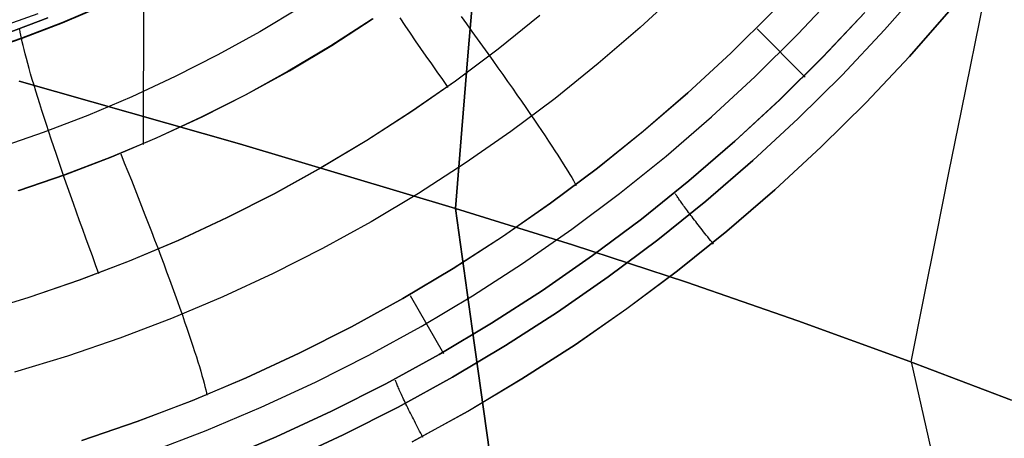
# Model space of a CAD drawing. Header units: millimetres. Extents: x -273 to 273, y -240 to 302.
# Tile 225 of 256: x 155 to 169, y 129 to 135. Entities that reach past the tile are written whole.
import ezdxf

# ---------------------------------------------------------------- set-up
doc = ezdxf.new("R2010")
doc.units = ezdxf.units.MM
doc.header["$MEASUREMENT"] = 0
doc.layers.add('IGES level 1', color=7, linetype='Continuous', true_color=0x3e413d)
doc.layers.add('IGES level 2', color=7, linetype='Continuous', true_color=0x008000)

msp = doc.modelspace()

# ---------------------------------------------------------------- linework, layer by layer
at = {"layer": 'IGES level 1'}
for p, q in [((156.903, 133.45, 404.638), (156.904, 135.737, 404.593)), ((164.648, 135.679, 406.02), (164.061, 135.136, 405.99)), ((166.33, 135.036, 409.785), (166.92, 135.664, 409.813)), ((168.167, 135.767, 412.236), (167.58, 135.098, 412.206)), ((167.58, 135.098, 412.206), (168.167, 135.767, 412.236)), ((156.319, 135.455, 404.555), (155.735, 135.207, 404.52)), ((155.736, 135.203, 404.52), (156.32, 135.451, 404.555)), ((159.17, 135.427, 417.038), (158.578, 135.073, 417.001)), ((168.54, 135.403, 412.422), (167.939, 134.718, 412.393)), ((167.939, 134.718, 412.393), (168.54, 135.403, 412.422)), ((154.799, 135.127, 405.453), (155.381, 135.337, 405.477)), ((154.927, 135.047, 414.586), (155.521, 135.274, 414.629)), ((155.523, 135.275, 414.629), (154.929, 135.048, 414.586)), ((160.197, 135.254, 404.822), (159.599, 134.869, 404.789)), ((159.615, 134.877, 404.789), (160.213, 135.263, 404.823)), ((160.672, 135.163, 417.641), (160.598, 135.271, 417.593)), ((161.477, 135.294, 404.981), (161.556, 135.185, 405.015)), ((162.612, 135.307, 417.916), (162.012, 134.824, 417.884)), ((162.613, 135.307, 417.916), (162.014, 134.824, 417.884)), ((165.965, 135.361, 407.947), (165.365, 134.765, 407.921)), ((165.365, 134.766, 407.921), (165.965, 135.361, 407.946)), ((166.693, 134.71, 411.623), (167.295, 135.349, 411.655)), ((167.295, 135.348, 411.655), (166.693, 134.709, 411.623)), ((155.124, 135.066, 414.734), (155.118, 135.104, 414.603)), ((155.735, 135.207, 404.52), (155.142, 134.979, 404.485)), ((155.143, 134.975, 404.485), (155.736, 135.203, 404.52)), ((160.747, 135.054, 417.684), (160.672, 135.163, 417.641)), ((161.556, 135.185, 405.015), (161.634, 135.077, 405.054)), ((164.061, 135.136, 405.99), (163.456, 134.614, 405.958)), ((165.744, 135.116, 407.954), (166.439, 134.417, 411.634)), ((167.58, 135.098, 412.206), (166.969, 134.448, 412.175)), ((166.969, 134.448, 412.175), (167.58, 135.098, 412.206)), ((155.142, 134.979, 404.485), (154.541, 134.772, 404.449)), ((154.542, 134.768, 404.449), (155.143, 134.975, 404.485)), ((155.132, 135.024, 414.864), (155.124, 135.066, 414.734)), ((155.142, 134.978, 414.992), (155.132, 135.024, 414.864)), ((155.153, 134.927, 415.119), (155.142, 134.978, 414.992)), ((158.578, 135.073, 417.001), (157.974, 134.739, 416.962)), ((160.823, 134.944, 417.723), (160.747, 135.054, 417.684)), ((160.9, 134.833, 417.757), (160.823, 134.944, 417.723)), ((161.634, 135.077, 405.054), (161.712, 134.97, 405.097)), ((161.712, 134.97, 405.097), (161.788, 134.864, 405.145)), ((165.718, 134.43, 409.755), (166.33, 135.036, 409.785)), ((155.166, 134.873, 415.244), (155.153, 134.927, 415.119)), ((155.18, 134.815, 415.367), (155.166, 134.873, 415.244)), ((155.196, 134.753, 415.488), (155.18, 134.815, 415.367)), ((159.599, 134.869, 404.789), (158.988, 134.504, 404.754)), ((159.004, 134.512, 404.755), (159.615, 134.877, 404.789)), ((160.977, 134.722, 417.787), (160.9, 134.833, 417.757)), ((162.012, 134.824, 417.884), (161.396, 134.363, 417.85)), ((162.014, 134.824, 417.884), (161.398, 134.363, 417.85)), ((161.788, 134.864, 405.145), (161.863, 134.76, 405.198)), ((155.213, 134.687, 415.607), (155.196, 134.753, 415.488)), ((155.232, 134.617, 415.723), (155.213, 134.687, 415.607)), ((157.974, 134.739, 416.962), (157.359, 134.427, 416.922)), ((161.056, 134.61, 417.811), (160.977, 134.722, 417.787)), ((161.863, 134.76, 405.198), (161.937, 134.657, 405.255)), ((164.744, 134.192, 407.894), (165.365, 134.766, 407.921)), ((165.365, 134.765, 407.921), (164.744, 134.191, 407.894)), ((166.069, 134.092, 411.59), (166.693, 134.71, 411.623)), ((166.693, 134.709, 411.623), (166.07, 134.091, 411.59)), ((167.939, 134.718, 412.393), (167.315, 134.054, 412.361)), ((167.315, 134.055, 412.361), (167.939, 134.718, 412.393)), ((155.253, 134.544, 415.837), (155.232, 134.617, 415.723)), ((155.275, 134.467, 415.948), (155.253, 134.544, 415.837)), ((161.135, 134.497, 417.831), (161.056, 134.61, 417.811)), ((161.937, 134.657, 405.255), (162.009, 134.555, 405.316)), ((162.009, 134.555, 405.316), (162.08, 134.455, 405.382)), ((163.456, 134.614, 405.958), (162.833, 134.113, 405.924)), ((155.299, 134.387, 416.056), (155.275, 134.467, 415.948)), ((155.324, 134.303, 416.161), (155.299, 134.387, 416.056)), ((157.359, 134.427, 416.922), (156.734, 134.136, 416.881)), ((158.988, 134.504, 404.754), (158.365, 134.161, 404.719)), ((158.381, 134.169, 404.72), (159.004, 134.512, 404.755)), ((161.214, 134.384, 417.846), (161.135, 134.497, 417.831)), ((161.294, 134.271, 417.857), (161.214, 134.384, 417.846)), ((162.08, 134.455, 405.382), (162.149, 134.357, 405.452)), ((165.086, 133.845, 409.724), (165.718, 134.43, 409.755)), ((166.969, 134.448, 412.175), (166.336, 133.821, 412.142)), ((166.336, 133.821, 412.142), (166.969, 134.448, 412.175)), ((155.35, 134.216, 416.264), (155.324, 134.303, 416.161)), ((161.396, 134.363, 417.85), (160.765, 133.924, 417.815)), ((161.398, 134.363, 417.85), (160.767, 133.924, 417.815)), ((162.149, 134.357, 405.452), (162.217, 134.261, 405.525)), ((162.217, 134.261, 405.525), (162.283, 134.166, 405.603)), ((155.378, 134.126, 416.363), (155.35, 134.216, 416.264)), ((155.407, 134.033, 416.459), (155.378, 134.126, 416.363)), ((156.734, 134.136, 416.881), (156.099, 133.868, 416.839)), ((158.365, 134.161, 404.719), (157.73, 133.84, 404.682)), ((157.746, 133.847, 404.683), (158.381, 134.169, 404.72)), ((162.833, 134.113, 405.924), (162.194, 133.634, 405.89)), ((162.283, 134.166, 405.603), (162.347, 134.074, 405.685)), ((164.104, 133.64, 407.866), (164.744, 134.192, 407.894)), ((164.744, 134.191, 407.894), (164.105, 133.639, 407.866)), ((165.425, 133.496, 411.555), (166.069, 134.092, 411.59)), ((155.437, 133.937, 416.551), (155.407, 134.033, 416.459)), ((162.347, 134.074, 405.685), (162.409, 133.984, 405.771)), ((162.409, 133.984, 405.771), (162.469, 133.897, 405.861)), ((166.07, 134.091, 411.59), (165.425, 133.496, 411.555)), ((166.667, 133.413, 412.328), (167.315, 134.055, 412.361)), ((167.315, 134.054, 412.361), (166.668, 133.413, 412.328)), ((155.469, 133.838, 416.64), (155.437, 133.937, 416.551)), ((156.099, 133.868, 416.839), (155.455, 133.621, 416.796)), ((155.502, 133.736, 416.726), (155.469, 133.838, 416.64)), ((157.73, 133.84, 404.682), (157.085, 133.542, 404.644)), ((157.1, 133.548, 404.645), (157.746, 133.847, 404.683)), ((160.765, 133.924, 417.815), (160.119, 133.506, 417.779)), ((160.767, 133.924, 417.815), (160.121, 133.506, 417.779)), ((162.469, 133.897, 405.861), (162.528, 133.812, 405.954)), ((162.528, 133.812, 405.954), (162.584, 133.729, 406.051)), ((164.434, 133.283, 409.692), (165.086, 133.845, 409.724)), ((166.336, 133.821, 412.142), (165.681, 133.216, 412.106)), ((165.681, 133.216, 412.106), (166.336, 133.821, 412.142)), ((155.536, 133.632, 416.808), (155.502, 133.736, 416.726)), ((162.584, 133.729, 406.051), (162.638, 133.649, 406.151)), ((155.455, 133.621, 416.796), (154.803, 133.397, 416.752)), ((155.572, 133.525, 416.885), (155.536, 133.632, 416.808)), ((155.608, 133.416, 416.96), (155.572, 133.525, 416.885)), ((157.085, 133.542, 404.644), (156.43, 133.265, 404.606)), ((156.445, 133.271, 404.607), (157.1, 133.548, 404.645)), ((162.194, 133.634, 405.89), (161.538, 133.178, 405.854)), ((162.638, 133.649, 406.151), (162.689, 133.572, 406.254)), ((162.689, 133.572, 406.254), (162.739, 133.498, 406.361)), ((163.446, 133.11, 407.836), (164.104, 133.64, 407.866)), ((164.105, 133.639, 407.866), (163.446, 133.11, 407.837)), ((155.646, 133.305, 417.03), (155.608, 133.416, 416.96)), ((160.119, 133.506, 417.779), (159.459, 133.112, 417.741)), ((160.121, 133.506, 417.779), (159.46, 133.111, 417.742)), ((162.739, 133.498, 406.361), (162.786, 133.426, 406.47)), ((162.786, 133.426, 406.47), (162.831, 133.358, 406.583)), ((164.76, 132.923, 411.518), (165.425, 133.496, 411.555)), ((165.425, 133.496, 411.555), (164.76, 132.923, 411.518)), ((165.998, 132.795, 412.292), (166.667, 133.413, 412.328)), ((166.668, 133.413, 412.328), (165.999, 132.794, 412.292)), ((155.684, 133.191, 417.096), (155.646, 133.305, 417.03)), ((156.43, 133.265, 404.606), (155.765, 133.012, 404.566)), ((155.781, 133.017, 404.567), (156.445, 133.271, 404.607)), ((156.574, 133.312, 404.618), (156.625, 133.185, 404.626)), ((162.831, 133.358, 406.583), (162.873, 133.293, 406.698)), ((162.873, 133.293, 406.698), (162.913, 133.231, 406.816)), ((163.762, 132.743, 409.658), (164.434, 133.283, 409.692)), ((155.724, 133.076, 417.158), (155.684, 133.191, 417.096)), ((156.625, 133.185, 404.626), (156.676, 133.059, 404.639)), ((159.459, 133.112, 417.741), (158.785, 132.74, 417.703)), ((159.46, 133.111, 417.742), (158.787, 132.74, 417.703)), ((161.538, 133.178, 405.854), (160.866, 132.745, 405.816)), ((163.446, 133.11, 407.837), (162.769, 132.603, 407.806)), ((162.769, 132.604, 407.805), (163.446, 133.11, 407.836)), ((162.913, 133.231, 406.816), (162.95, 133.172, 406.936)), ((162.95, 133.172, 406.936), (162.984, 133.116, 407.059)), ((162.984, 133.116, 407.059), (163.016, 133.064, 407.183)), ((165.681, 133.216, 412.106), (165.007, 132.634, 412.07)), ((165.007, 132.634, 412.07), (165.681, 133.216, 412.106)), ((155.765, 133.012, 404.566), (155.092, 132.782, 404.526)), ((155.108, 132.787, 404.527), (155.781, 133.017, 404.567)), ((155.765, 132.958, 417.215), (155.724, 133.076, 417.158)), ((155.806, 132.84, 417.269), (155.765, 132.958, 417.215)), ((156.676, 133.059, 404.639), (156.726, 132.933, 404.657)), ((163.016, 133.064, 407.183), (163.045, 133.016, 407.31)), ((163.045, 133.016, 407.31), (163.072, 132.971, 407.439)), ((163.072, 132.971, 407.439), (163.096, 132.929, 407.569)), ((155.848, 132.719, 417.318), (155.806, 132.84, 417.269)), ((156.726, 132.933, 404.657), (156.776, 132.808, 404.679)), ((163.096, 132.929, 407.569), (163.117, 132.891, 407.702)), ((163.117, 132.891, 407.702), (163.135, 132.857, 407.835)), ((164.076, 132.374, 411.479), (164.76, 132.923, 411.518)), ((164.76, 132.923, 411.518), (164.076, 132.373, 411.479)), ((155.891, 132.597, 417.363), (155.848, 132.719, 417.318)), ((156.776, 132.808, 404.679), (156.825, 132.683, 404.706)), ((156.825, 132.683, 404.706), (156.874, 132.56, 404.738)), ((158.785, 132.74, 417.703), (158.099, 132.392, 417.663)), ((158.787, 132.74, 417.703), (158.101, 132.392, 417.663)), ((160.866, 132.745, 405.816), (160.18, 132.336, 405.777)), ((163.073, 132.227, 409.622), (163.762, 132.743, 409.658)), ((164.574, 132.728, 411.559), (164.57, 132.737, 411.527)), ((164.58, 132.719, 411.592), (164.574, 132.728, 411.559)), ((164.586, 132.709, 411.624), (164.58, 132.719, 411.592)), ((164.593, 132.699, 411.655), (164.586, 132.709, 411.624)), ((164.601, 132.687, 411.687), (164.593, 132.699, 411.655)), ((164.609, 132.675, 411.717), (164.601, 132.687, 411.687)), ((164.618, 132.662, 411.747), (164.609, 132.675, 411.717)), ((165.308, 132.2, 412.256), (165.998, 132.795, 412.292)), ((165.999, 132.794, 412.292), (165.309, 132.2, 412.256)), ((155.935, 132.474, 417.403), (155.891, 132.597, 417.363)), ((156.874, 132.56, 404.738), (156.922, 132.437, 404.773)), ((162.075, 132.122, 407.773), (162.769, 132.604, 407.805)), ((162.769, 132.603, 407.806), (162.075, 132.121, 407.774)), ((165.007, 132.634, 412.07), (164.312, 132.076, 412.031)), ((164.312, 132.076, 412.031), (165.007, 132.634, 412.07)), ((164.628, 132.648, 411.777), (164.618, 132.662, 411.747)), ((164.638, 132.633, 411.806), (164.628, 132.648, 411.777)), ((164.649, 132.618, 411.834), (164.638, 132.633, 411.806)), ((164.66, 132.602, 411.862), (164.649, 132.618, 411.834)), ((164.672, 132.585, 411.889), (164.66, 132.602, 411.862)), ((164.685, 132.567, 411.915), (164.672, 132.585, 411.889)), ((164.699, 132.549, 411.941), (164.685, 132.567, 411.915)), ((164.712, 132.53, 411.966), (164.699, 132.549, 411.941)), ((155.98, 132.35, 417.439), (155.935, 132.474, 417.403)), ((156.922, 132.437, 404.773), (156.969, 132.315, 404.814)), ((158.099, 132.392, 417.663), (157.402, 132.068, 417.622)), ((158.101, 132.392, 417.663), (157.404, 132.068, 417.622)), ((164.727, 132.511, 411.99), (164.712, 132.53, 411.966)), ((164.742, 132.491, 412.013), (164.727, 132.511, 411.99)), ((164.757, 132.47, 412.035), (164.742, 132.491, 412.013)), ((164.773, 132.449, 412.056), (164.757, 132.47, 412.035)), ((164.79, 132.427, 412.077), (164.773, 132.449, 412.056)), ((164.806, 132.406, 412.096), (164.79, 132.427, 412.077)), ((164.823, 132.383, 412.114), (164.806, 132.406, 412.096)), ((156.025, 132.224, 417.47), (155.98, 132.35, 417.439)), ((156.969, 132.315, 404.814), (157.016, 132.195, 404.859)), ((160.18, 132.336, 405.777), (159.48, 131.95, 405.737)), ((163.373, 131.849, 411.439), (164.076, 132.374, 411.479)), ((164.076, 132.373, 411.479), (163.373, 131.848, 411.439)), ((164.841, 132.361, 412.131), (164.823, 132.383, 412.114)), ((164.859, 132.338, 412.148), (164.841, 132.361, 412.131)), ((164.877, 132.314, 412.163), (164.859, 132.338, 412.148)), ((164.895, 132.291, 412.177), (164.877, 132.314, 412.163)), ((164.914, 132.267, 412.19), (164.895, 132.291, 412.177)), ((164.933, 132.242, 412.203), (164.914, 132.267, 412.19)), ((156.071, 132.098, 417.497), (156.025, 132.224, 417.47)), ((157.016, 132.195, 404.859), (157.061, 132.075, 404.908)), ((161.365, 131.664, 407.74), (162.075, 132.122, 407.773)), ((162.075, 132.121, 407.774), (161.365, 131.663, 407.741)), ((162.365, 131.736, 409.585), (163.073, 132.227, 409.622)), ((165.309, 132.2, 412.256), (164.598, 131.629, 412.217)), ((164.598, 131.63, 412.217), (165.308, 132.2, 412.256)), ((164.953, 132.218, 412.214), (164.933, 132.242, 412.203)), ((164.972, 132.193, 412.224), (164.953, 132.218, 412.214)), ((164.992, 132.168, 412.233), (164.972, 132.193, 412.224)), ((165.012, 132.142, 412.241), (164.992, 132.168, 412.233)), ((165.033, 132.117, 412.248), (165.012, 132.142, 412.241)), ((165.053, 132.091, 412.254), (165.033, 132.117, 412.248)), ((156.117, 131.971, 417.519), (156.071, 132.098, 417.497)), ((156.164, 131.844, 417.536), (156.117, 131.971, 417.519)), ((157.402, 132.068, 417.622), (156.694, 131.769, 417.58)), ((157.404, 132.068, 417.622), (156.696, 131.769, 417.58)), ((157.061, 132.075, 404.908), (157.106, 131.958, 404.961)), ((164.312, 132.076, 412.031), (163.598, 131.543, 411.991)), ((163.598, 131.543, 411.991), (164.312, 132.076, 412.031)), ((165.074, 132.065, 412.259), (165.053, 132.091, 412.254)), ((165.095, 132.04, 412.262), (165.074, 132.065, 412.259)), ((165.115, 132.014, 412.265), (165.095, 132.04, 412.262)), ((156.211, 131.716, 417.549), (156.164, 131.844, 417.536)), ((157.106, 131.958, 404.961), (157.15, 131.842, 405.019)), ((157.15, 131.842, 405.019), (157.193, 131.728, 405.081)), ((159.48, 131.95, 405.737), (158.768, 131.589, 405.696)), ((162.652, 131.348, 411.397), (163.373, 131.849, 411.439)), ((163.373, 131.848, 411.439), (162.652, 131.348, 411.397)), ((156.694, 131.769, 417.58), (155.975, 131.494, 417.537)), ((156.696, 131.769, 417.58), (155.977, 131.494, 417.537)), ((156.259, 131.588, 417.557), (156.211, 131.716, 417.549)), ((157.193, 131.728, 405.081), (157.235, 131.616, 405.147)), ((161.642, 131.27, 409.546), (162.365, 131.736, 409.585)), ((157.235, 131.616, 405.147), (157.275, 131.506, 405.217)), ((158.768, 131.589, 405.696), (158.043, 131.254, 405.653)), ((160.64, 131.231, 407.706), (161.365, 131.664, 407.74)), ((161.365, 131.663, 407.741), (160.64, 131.23, 407.706)), ((163.598, 131.543, 411.991), (162.867, 131.035, 411.949)), ((162.867, 131.035, 411.949), (163.598, 131.543, 411.991)), ((163.869, 131.085, 412.177), (164.598, 131.63, 412.217)), ((164.598, 131.629, 412.217), (163.869, 131.084, 412.177)), ((155.975, 131.494, 417.537), (155.248, 131.245, 417.492)), ((155.977, 131.494, 417.537), (155.25, 131.244, 417.493)), ((157.275, 131.506, 405.217), (157.315, 131.398, 405.291)), ((157.315, 131.398, 405.291), (157.353, 131.292, 405.369)), ((158.043, 131.254, 405.653), (157.307, 130.943, 405.61)), ((157.353, 131.292, 405.369), (157.39, 131.189, 405.451)), ((160.742, 131.276, 407.719), (161.224, 130.439, 411.325)), ((160.902, 130.829, 409.507), (161.642, 131.27, 409.546)), ((161.915, 130.873, 411.354), (162.652, 131.348, 411.397)), ((162.652, 131.348, 411.397), (161.915, 130.873, 411.354)), ((155.248, 131.245, 417.492), (154.513, 131.021, 417.447)), ((155.25, 131.244, 417.493), (154.515, 131.02, 417.447)), ((157.39, 131.189, 405.451), (157.426, 131.089, 405.537)), ((159.899, 130.823, 407.67), (160.64, 131.231, 407.706)), ((160.64, 131.23, 407.706), (159.9, 130.823, 407.671)), ((157.426, 131.089, 405.537), (157.461, 130.991, 405.626)), ((157.461, 130.991, 405.626), (157.494, 130.896, 405.718)), ((162.867, 131.035, 411.949), (162.118, 130.552, 411.906)), ((162.118, 130.552, 411.906), (162.867, 131.035, 411.949)), ((163.121, 130.565, 412.135), (163.869, 131.085, 412.177)), ((163.869, 131.084, 412.177), (163.121, 130.565, 412.135)), ((157.307, 130.943, 405.61), (156.561, 130.659, 405.565)), ((157.494, 130.896, 405.718), (157.526, 130.804, 405.814)), ((160.148, 130.414, 409.466), (160.902, 130.829, 409.507)), ((161.161, 130.424, 411.309), (161.915, 130.873, 411.354)), ((161.915, 130.873, 411.354), (161.161, 130.424, 411.309)), ((157.526, 130.804, 405.814), (157.556, 130.715, 405.913)), ((157.556, 130.715, 405.913), (157.585, 130.629, 406.015)), ((159.9, 130.823, 407.671), (159.146, 130.441, 407.634)), ((159.146, 130.442, 407.634), (159.899, 130.823, 407.67)), ((156.561, 130.659, 405.565), (155.805, 130.4, 405.52)), ((157.585, 130.629, 406.015), (157.612, 130.546, 406.121)), ((157.612, 130.546, 406.121), (157.638, 130.467, 406.229)), ((162.118, 130.552, 411.906), (161.353, 130.096, 411.861)), ((161.353, 130.096, 411.861), (162.118, 130.552, 411.906)), ((163.121, 130.565, 412.135), (162.355, 130.071, 412.092)), ((162.355, 130.072, 412.092), (163.121, 130.565, 412.135)), ((157.638, 130.467, 406.229), (157.663, 130.391, 406.34)), ((158.379, 130.087, 407.596), (159.146, 130.442, 407.634)), ((159.146, 130.441, 407.634), (158.379, 130.086, 407.597)), ((159.38, 130.025, 409.423), (160.148, 130.414, 409.466)), ((160.392, 130.002, 411.263), (161.161, 130.424, 411.309)), ((161.161, 130.424, 411.309), (160.392, 130.001, 411.263)), ((155.805, 130.4, 405.52), (155.041, 130.168, 405.473)), ((157.663, 130.391, 406.34), (157.685, 130.318, 406.454)), ((157.685, 130.318, 406.454), (157.706, 130.25, 406.57)), ((157.706, 130.25, 406.57), (157.726, 130.184, 406.688)), ((157.726, 130.184, 406.688), (157.744, 130.123, 406.809)), ((157.744, 130.123, 406.809), (157.76, 130.065, 406.932)), ((157.601, 129.759, 407.557), (158.379, 130.087, 407.596)), ((158.379, 130.086, 407.597), (157.601, 129.758, 407.558)), ((157.76, 130.065, 406.932), (157.774, 130.011, 407.057)), ((157.774, 130.011, 407.057), (157.787, 129.962, 407.184)), ((158.598, 129.664, 409.38), (159.38, 130.025, 409.423)), ((159.609, 129.606, 411.216), (160.392, 130.002, 411.263)), ((160.392, 130.001, 411.263), (159.61, 129.606, 411.216)), ((160.534, 130.047, 411.314), (160.531, 130.056, 411.282)), ((160.538, 130.037, 411.347), (160.534, 130.047, 411.314)), ((160.542, 130.026, 411.379), (160.538, 130.037, 411.347)), ((160.546, 130.014, 411.41), (160.542, 130.026, 411.379)), ((160.551, 130.001, 411.441), (160.546, 130.014, 411.41)), ((160.557, 129.987, 411.472), (160.551, 130.001, 411.441)), ((160.563, 129.973, 411.502), (160.557, 129.987, 411.472)), ((161.353, 130.096, 411.861), (160.572, 129.667, 411.815)), ((160.572, 129.667, 411.815), (161.353, 130.096, 411.861)), ((161.573, 129.606, 412.047), (162.355, 130.072, 412.092)), ((162.355, 130.071, 412.092), (161.573, 129.605, 412.047)), ((157.787, 129.962, 407.184), (157.798, 129.916, 407.312)), ((157.798, 129.916, 407.312), (157.807, 129.874, 407.442)), ((157.807, 129.874, 407.442), (157.815, 129.836, 407.573)), ((160.569, 129.957, 411.532), (160.563, 129.973, 411.502)), ((160.576, 129.941, 411.561), (160.569, 129.957, 411.532)), ((160.584, 129.923, 411.589), (160.576, 129.941, 411.561)), ((160.592, 129.905, 411.617), (160.584, 129.923, 411.589)), ((160.6, 129.886, 411.644), (160.592, 129.905, 411.617)), ((160.609, 129.866, 411.67), (160.6, 129.886, 411.644)), ((160.619, 129.846, 411.696), (160.609, 129.866, 411.67)), ((160.629, 129.825, 411.72), (160.619, 129.846, 411.696)), ((156.811, 129.458, 407.518), (157.601, 129.759, 407.557)), ((157.601, 129.758, 407.558), (156.811, 129.457, 407.518)), ((160.639, 129.803, 411.744), (160.629, 129.825, 411.72)), ((160.65, 129.78, 411.767), (160.639, 129.803, 411.744)), ((160.661, 129.757, 411.79), (160.65, 129.78, 411.767)), ((160.672, 129.733, 411.811), (160.661, 129.757, 411.79)), ((160.684, 129.708, 411.831), (160.672, 129.733, 411.811)), ((160.696, 129.683, 411.851), (160.684, 129.708, 411.831)), ((157.805, 129.33, 409.335), (158.598, 129.664, 409.38)), ((158.813, 129.238, 411.167), (159.609, 129.606, 411.216)), ((159.61, 129.606, 411.216), (158.813, 129.238, 411.167)), ((160.572, 129.667, 411.815), (159.777, 129.266, 411.768)), ((159.777, 129.266, 411.768), (160.572, 129.667, 411.815)), ((160.709, 129.658, 411.869), (160.696, 129.683, 411.851)), ((160.722, 129.632, 411.887), (160.709, 129.658, 411.869)), ((160.735, 129.605, 411.903), (160.722, 129.632, 411.887)), ((160.748, 129.578, 411.919), (160.735, 129.605, 411.903)), ((160.762, 129.551, 411.933), (160.748, 129.578, 411.919)), ((160.775, 129.167, 412.001), (161.573, 129.606, 412.047)), ((161.573, 129.605, 412.047), (160.775, 129.167, 412.001)), ((156.012, 129.185, 407.477), (156.811, 129.458, 407.518)), ((156.811, 129.457, 407.518), (156.012, 129.184, 407.478)), ((160.776, 129.523, 411.947), (160.762, 129.551, 411.933)), ((160.79, 129.495, 411.959), (160.776, 129.523, 411.947)), ((160.805, 129.466, 411.97), (160.79, 129.495, 411.959)), ((160.82, 129.437, 411.98), (160.805, 129.466, 411.97)), ((160.835, 129.408, 411.989), (160.82, 129.437, 411.98)), ((157.001, 129.023, 409.289), (157.805, 129.33, 409.335)), ((160.85, 129.379, 411.997), (160.835, 129.408, 411.989)), ((160.865, 129.35, 412.004), (160.85, 129.379, 411.997)), ((160.88, 129.32, 412.01), (160.865, 129.35, 412.004)), ((160.896, 129.29, 412.014), (160.88, 129.32, 412.01)), ((160.912, 129.26, 412.018), (160.896, 129.29, 412.014)), ((158.005, 128.899, 411.117), (158.813, 129.238, 411.167)), ((158.813, 129.238, 411.167), (158.005, 128.898, 411.117)), ((159.777, 129.266, 411.768), (158.969, 128.892, 411.719)), ((158.969, 128.892, 411.719), (159.777, 129.266, 411.768)), ((160.928, 129.23, 412.02), (160.912, 129.26, 412.018))]:
    msp.add_line(p, q, dxfattribs=at)
at = {"layer": 'IGES level 2', "color": 31, "true_color": 0xfabe47}
for p, q in [((161.58, 134.784, 507.016), (161.678, 135.887, 508.402)), ((161.678, 135.887, 508.402), (161.58, 134.784, 507.016)), ((168.689, 133.932, 513.818), (169.048, 135.689, 516.605)), ((161.487, 133.665, 505.674), (161.58, 134.784, 507.016)), ((161.58, 134.784, 507.016), (161.487, 133.665, 505.674)), ((155.11, 134.361, 501.064), (158.286, 133.458, 502.667)), ((158.286, 133.458, 502.667), (155.11, 134.361, 501.064)), ((168.509, 133.042, 512.484), (168.689, 133.932, 513.818)), ((161.399, 132.529, 504.377), (161.487, 133.665, 505.674)), ((161.487, 133.665, 505.674), (161.399, 132.529, 504.377)), ((158.286, 133.458, 502.667), (161.399, 132.529, 504.377)), ((161.399, 132.529, 504.377), (158.286, 133.458, 502.667)), ((168.328, 132.143, 511.191), (168.509, 133.042, 512.484)), ((163.082, 132.004, 505.37), (161.399, 132.529, 504.377)), ((161.399, 132.529, 504.377), (161.639, 130.8, 502.851)), ((161.639, 130.8, 502.851), (161.399, 132.529, 504.377)), ((161.399, 132.529, 504.377), (163.082, 132.004, 505.37)), ((168.146, 131.235, 509.94), (168.328, 132.143, 511.191)), ((164.727, 131.465, 506.418), (163.082, 132.004, 505.37)), ((163.082, 132.004, 505.37), (164.727, 131.465, 506.418)), ((166.331, 130.911, 507.521), (164.727, 131.465, 506.418)), ((164.727, 131.465, 506.418), (166.331, 130.911, 507.521)), ((167.962, 130.318, 508.73), (168.146, 131.235, 509.94)), ((167.892, 130.344, 508.676), (166.331, 130.911, 507.521)), ((166.331, 130.911, 507.521), (167.892, 130.344, 508.676)), ((161.639, 130.8, 502.851), (161.886, 129.022, 501.382)), ((161.886, 129.022, 501.382), (161.639, 130.8, 502.851)), ((169.409, 129.765, 509.883), (167.892, 130.344, 508.676)), ((167.892, 130.344, 508.676), (169.409, 129.765, 509.883)), ((167.962, 130.318, 508.73), (168.356, 128.58, 507.434))]:
    msp.add_line(p, q, dxfattribs=at)

doc.saveas('drawing.dxf')
